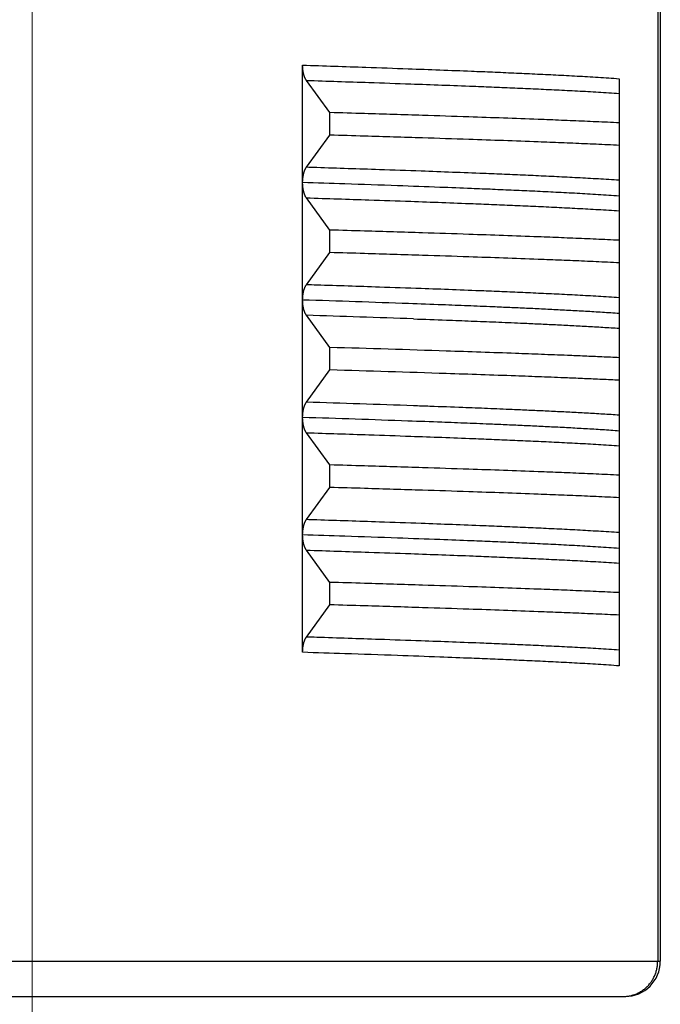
# Model space of a CAD drawing. Header units: millimetres. Extents: x 0 to 1071, y 0 to 742.
# Tile 101 of 128: x 284.17 to 289.63, y 428.73 to 437.12. Entities that reach past the tile are written whole.
import ezdxf

# ---------------------------------------------------------------- set-up
doc = ezdxf.new("R2010")
doc.units = ezdxf.units.MM
doc.header["$LTSCALE"] = 0.454724
doc.linetypes.add('CENTER', pattern=[50.8, 31.75, -6.35, 6.35, -6.35])
doc.layers.add('NoLayerName_001', color=7, linetype='Continuous')
doc.layers.add('NoLayerName_003', color=7, linetype='Continuous')

msp = doc.modelspace()

# ---------------------------------------------------------------- linework, layer by layer
at = {"layer": 'NoLayerName_001', "color": 60, "linetype": 'Continuous', "lineweight": 25}
for p, q in [((289.604, 439.7163), (289.604, 429.1)), ((289.6265, 439.7114), (289.6265, 429.1)), ((286.5797, 435.7319), (286.5797, 436.7306)), ((286.8122, 436.3264), (286.6114, 436.6007)), ((289.2765, 436.6152), (289.2765, 435.6163)), ((286.8122, 436.1347), (286.8122, 436.3264)), ((286.6114, 435.8605), (286.8122, 436.1347)), ((286.5797, 433.7305), (286.5797, 435.7292)), ((286.8122, 435.3264), (286.6114, 435.6007)), ((289.2765, 435.6152), (289.2765, 433.6153)), ((286.8122, 435.1347), (286.8122, 435.3264)), ((286.6114, 434.8605), (286.8122, 435.1347)), ((286.8122, 434.3264), (286.6114, 434.6006)), ((286.8122, 434.1347), (286.8122, 434.3264)), ((286.6114, 433.8605), (286.8122, 434.1347)), ((286.5797, 432.732), (286.5797, 433.7292)), ((286.8122, 433.3264), (286.6114, 433.6007)), ((289.2765, 433.614), (289.2765, 432.6163)), ((286.8122, 433.1347), (286.8122, 433.3264)), ((286.6114, 432.8605), (286.8122, 433.1347)), ((286.5797, 431.7305), (286.5797, 432.7303)), ((286.8122, 432.3264), (286.6114, 432.6006)), ((289.2765, 432.6149), (289.2765, 431.6151)), ((286.8122, 432.1347), (286.8122, 432.3264)), ((286.6114, 431.8605), (286.8122, 432.1347)), ((278.9265, 429.1), (289.6265, 429.1)), ((279.2265, 428.8), (289.3265, 428.8))]:
    msp.add_line(p, q, dxfattribs=at)
for centre, radius, start, end in [((279.5104, 213.1996), 221.6437, 87.938664, 88.172254), ((278.6317, 182.64), 252.087, 87.9785, 88.186026), ((279.0255, 165.6961), 268.7432, 88.128269, 88.33965), ((279.0255, 165.5043), 268.7432, 88.128269, 88.33965), ((279.3337, 202.87), 231.1051, 87.969045, 88.195413), ((279.4952, 211.744), 222.0995, 87.940472, 88.172063), ((289.3265, 429.1), 0.3, 270, 360)]:
    msp.add_arc(centre, radius, start, end, dxfattribs=at)
for points, knots in [([(286.6114, 436.6007), (286.6104, 436.6021), (286.6083, 436.6051), (286.6055, 436.6097), (286.6029, 436.6145), (286.6005, 436.6194), (286.5983, 436.6244), (286.5963, 436.6294), (286.5944, 436.6345), (286.5927, 436.6396), (286.5911, 436.6448), (286.5896, 436.65), (286.5883, 436.6553), (286.587, 436.6606), (286.5859, 436.6659), (286.5849, 436.6712), (286.5839, 436.6765), (286.5831, 436.6819), (286.5824, 436.6873), (286.5817, 436.6927), (286.5812, 436.6981), (286.5807, 436.7035), (286.5803, 436.7089), (286.5801, 436.7143), (286.5799, 436.7198), (286.5797, 436.7252), (286.5797, 436.7288), (286.5797, 436.7306)], [0, 0, 0, 0, 0.0054157, 0.0108372, 0.0162669, 0.0217024, 0.0271377, 0.0325656, 0.0379876, 0.0434067, 0.0488253, 0.054245, 0.0596662, 0.0650891, 0.0705139, 0.0759406, 0.0813694, 0.0867999, 0.0922321, 0.0976653, 0.1030991, 0.1085327, 0.1139655, 0.1193963, 0.1248243, 0.1302483, 0.1356671, 0.1356671, 0.1356671, 0.1356671]), ([(286.5797, 436.7306), (286.7596, 436.7246), (287.0593, 436.715), (287.449, 436.7013), (287.7487, 436.6902), (287.9885, 436.6809), (288.1983, 436.6723), (288.378, 436.6645), (288.5578, 436.6563), (288.7076, 436.649), (288.8274, 436.6428), (288.9173, 436.638), (289.0071, 436.6329), (289.0969, 436.6274), (289.1867, 436.6216), (289.2465, 436.6173), (289.2765, 436.6152)], [0, 0, 0, 0, 0.539865, 0.899776, 1.169709, 1.439642, 1.619596, 1.799551, 1.979505, 2.159462, 2.249442, 2.339423, 2.429404, 2.519383, 2.609361, 2.699338, 2.699338, 2.699338, 2.699338]), ([(286.6114, 436.6006), (286.7892, 436.5948), (287.0854, 436.5854), (287.4705, 436.5721), (287.7666, 436.5614), (288.0036, 436.5523), (288.2109, 436.544), (288.3885, 436.5366), (288.5662, 436.5287), (288.7142, 436.5217), (288.8326, 436.5158), (288.9214, 436.5112), (289.0102, 436.5064), (289.099, 436.5013), (289.1877, 436.4959), (289.2469, 436.492), (289.2765, 436.49)], [0, 0, 0, 0, 0.533484, 0.88914, 1.155883, 1.422625, 1.600452, 1.77828, 1.956108, 2.133937, 2.222853, 2.311769, 2.400685, 2.4896, 2.578515, 2.667428, 2.667428, 2.667428, 2.667428]), ([(289.2765, 436.2391), (289.2436, 436.2406), (289.1451, 436.2453), (288.9809, 436.2525), (288.7838, 436.2607), (288.5538, 436.2696), (288.2909, 436.2793), (287.9623, 436.2907), (287.568, 436.3036), (287.1737, 436.3158), (286.9108, 436.3235), (286.8122, 436.3264)], [0, 0, 0, 0, 0.098635, 0.295904, 0.493174, 0.690444, 0.986348, 1.282252, 1.67679, 2.169964, 2.465869, 2.465869, 2.465869, 2.465869]), ([(289.2765, 436.0474), (289.2436, 436.0489), (289.1451, 436.0536), (288.9809, 436.0608), (288.7838, 436.069), (288.5538, 436.0779), (288.2909, 436.0876), (287.9623, 436.099), (287.568, 436.1119), (287.1737, 436.1241), (286.9108, 436.1318), (286.8122, 436.1347)], [0, 0, 0, 0, 0.098635, 0.295904, 0.493174, 0.690444, 0.986348, 1.282252, 1.67679, 2.169964, 2.465869, 2.465869, 2.465869, 2.465869]), ([(286.5797, 435.7319), (286.5797, 435.7334), (286.5797, 435.7364), (286.5798, 435.7409), (286.58, 435.7453), (286.5802, 435.7498), (286.5805, 435.7543), (286.5808, 435.7587), (286.5812, 435.7632), (286.5817, 435.7676), (286.5822, 435.7721), (286.5828, 435.7765), (286.5834, 435.7809), (286.5841, 435.7854), (286.5849, 435.7898), (286.5857, 435.7942), (286.5866, 435.7985), (286.5876, 435.8029), (286.5886, 435.8073), (286.5897, 435.8116), (286.591, 435.8159), (286.5923, 435.8202), (286.5936, 435.8244), (286.5951, 435.8286), (286.5967, 435.8328), (286.5984, 435.837), (286.6002, 435.8411), (286.6022, 435.8451), (286.6042, 435.8491), (286.6065, 435.853), (286.6088, 435.8568), (286.6106, 435.8592), (286.6114, 435.8605)], [0, 0, 0, 0, 0.0044708, 0.0089423, 0.0134144, 0.0178871, 0.0223604, 0.0268343, 0.0313086, 0.0357832, 0.040258, 0.0447328, 0.0492073, 0.0536813, 0.0581546, 0.0626274, 0.0670997, 0.0715719, 0.0760441, 0.0805168, 0.0849896, 0.0894627, 0.0939365, 0.0984117, 0.1028896, 0.1073716, 0.1118585, 0.116346, 0.1208302, 0.1253091, 0.1297826, 0.1342529, 0.1342529, 0.1342529, 0.1342529]), ([(289.2765, 435.7499), (289.2469, 435.7518), (289.1877, 435.7558), (289.099, 435.7611), (289.0102, 435.7662), (288.9214, 435.7711), (288.803, 435.7772), (288.655, 435.7844), (288.4774, 435.7925), (288.2997, 435.8002), (288.0924, 435.8087), (287.8555, 435.8179), (287.5593, 435.8288), (287.1742, 435.8422), (286.8484, 435.8529), (286.641, 435.8595), (286.6114, 435.8605)], [0, 0, 0, 0, 0.088914, 0.177828, 0.266743, 0.355659, 0.444575, 0.622406, 0.800234, 0.978062, 1.15589, 1.422631, 1.689374, 2.04503, 2.578514, 2.667428, 2.667428, 2.667428, 2.667428]), ([(289.2765, 435.6151), (289.2465, 435.6172), (289.1867, 435.6215), (289.0969, 435.6273), (289.0071, 435.6328), (288.9173, 435.6379), (288.8274, 435.6427), (288.7076, 435.6489), (288.5578, 435.6562), (288.378, 435.6644), (288.1983, 435.6722), (287.9885, 435.6808), (287.7188, 435.6913), (287.3591, 435.7044), (286.9694, 435.7178), (286.6996, 435.7266), (286.5797, 435.7305)], [0, 0, 0, 0, 0.089977, 0.179955, 0.269934, 0.359914, 0.449895, 0.539875, 0.719832, 0.899787, 1.079741, 1.259696, 1.529629, 1.88954, 2.339428, 2.699338, 2.699338, 2.699338, 2.699338]), ([(286.6114, 435.6007), (286.6106, 435.6019), (286.6088, 435.6043), (286.6065, 435.6081), (286.6042, 435.612), (286.6022, 435.616), (286.6002, 435.62), (286.5984, 435.6241), (286.5967, 435.6283), (286.5951, 435.6325), (286.5936, 435.6367), (286.5923, 435.641), (286.591, 435.6452), (286.5897, 435.6495), (286.5886, 435.6539), (286.5876, 435.6582), (286.5866, 435.6626), (286.5857, 435.667), (286.5849, 435.6714), (286.5841, 435.6758), (286.5834, 435.6802), (286.5828, 435.6846), (286.5822, 435.6891), (286.5817, 435.6935), (286.5812, 435.698), (286.5808, 435.7024), (286.5805, 435.7069), (286.5802, 435.7114), (286.58, 435.7158), (286.5798, 435.7203), (286.5797, 435.7248), (286.5797, 435.7278), (286.5797, 435.7292)], [0, 0, 0, 0, 0.0044721, 0.0089474, 0.0134281, 0.0179141, 0.0224034, 0.026892, 0.0313759, 0.0358555, 0.0403325, 0.0448081, 0.0492829, 0.0537576, 0.058232, 0.0627062, 0.0671801, 0.0716543, 0.0761288, 0.080604, 0.0850798, 0.089556, 0.0940326, 0.0985091, 0.1029855, 0.1074615, 0.1119371, 0.1164122, 0.1208867, 0.1253606, 0.1298339, 0.1343065, 0.1343065, 0.1343065, 0.1343065]), ([(286.6114, 435.6006), (286.7892, 435.5948), (287.0854, 435.5854), (287.4705, 435.5721), (287.7666, 435.5614), (288.0036, 435.5523), (288.2109, 435.544), (288.3885, 435.5366), (288.5662, 435.5287), (288.7142, 435.5217), (288.8326, 435.5158), (288.9214, 435.5112), (289.0102, 435.5064), (289.099, 435.5013), (289.1877, 435.4959), (289.2469, 435.492), (289.2765, 435.49)], [0, 0, 0, 0, 0.533484, 0.88914, 1.155883, 1.422625, 1.600452, 1.77828, 1.956108, 2.133937, 2.222853, 2.311769, 2.400685, 2.4896, 2.578514, 2.667428, 2.667428, 2.667428, 2.667428]), ([(289.2765, 435.2391), (289.2436, 435.2406), (289.1451, 435.2453), (288.9809, 435.2525), (288.7838, 435.2607), (288.5538, 435.2696), (288.2909, 435.2793), (287.9623, 435.2907), (287.568, 435.3036), (287.1737, 435.3158), (286.9108, 435.3235), (286.8122, 435.3264)], [0, 0, 0, 0, 0.098635, 0.295904, 0.493174, 0.690444, 0.986348, 1.282252, 1.67679, 2.169964, 2.465869, 2.465869, 2.465869, 2.465869]), ([(289.2765, 435.0474), (289.2436, 435.0489), (289.1451, 435.0536), (288.9809, 435.0608), (288.7838, 435.069), (288.5538, 435.0779), (288.2909, 435.0876), (287.9623, 435.099), (287.568, 435.1119), (287.1737, 435.1241), (286.9108, 435.1318), (286.8122, 435.1347)], [0, 0, 0, 0, 0.098635, 0.295904, 0.493174, 0.690444, 0.986348, 1.282252, 1.67679, 2.169964, 2.465869, 2.465869, 2.465869, 2.465869]), ([(286.5797, 434.7294), (286.5797, 434.7312), (286.5797, 434.7348), (286.5799, 434.7403), (286.5801, 434.7458), (286.5803, 434.7512), (286.5807, 434.7567), (286.5811, 434.7622), (286.5817, 434.7676), (286.5823, 434.7731), (286.583, 434.7785), (286.5838, 434.7839), (286.5848, 434.7893), (286.5858, 434.7947), (286.5869, 434.8), (286.5882, 434.8054), (286.5895, 434.8107), (286.591, 434.8159), (286.5926, 434.8212), (286.5943, 434.8263), (286.5962, 434.8315), (286.5982, 434.8365), (286.6004, 434.8416), (286.6028, 434.8465), (286.6054, 434.8513), (286.6083, 434.856), (286.6104, 434.859), (286.6114, 434.8605)], [0, 0, 0, 0, 0.0054644, 0.0109343, 0.0164082, 0.0218851, 0.0273637, 0.0328431, 0.0383224, 0.043801, 0.0492782, 0.0547537, 0.0602272, 0.0656987, 0.0711682, 0.076636, 0.0821023, 0.0875673, 0.0930316, 0.0984965, 0.1039644, 0.1094383, 0.1149197, 0.1204012, 0.1258766, 0.1313435, 0.1368047, 0.1368047, 0.1368047, 0.1368047]), ([(289.2765, 434.7499), (289.2469, 434.7518), (289.1877, 434.7558), (289.099, 434.7611), (289.0102, 434.7662), (288.9214, 434.7711), (288.803, 434.7772), (288.655, 434.7844), (288.4774, 434.7925), (288.2997, 434.8002), (288.0924, 434.8087), (287.8555, 434.8179), (287.5593, 434.8288), (287.1742, 434.8422), (286.8484, 434.8529), (286.641, 434.8595), (286.6114, 434.8605)], [0, 0, 0, 0, 0.088914, 0.177828, 0.266743, 0.355659, 0.444575, 0.622406, 0.800234, 0.978062, 1.155889, 1.422631, 1.689373, 2.04503, 2.578513, 2.667427, 2.667427, 2.667427, 2.667427]), ([(286.6114, 434.6006), (286.6104, 434.6021), (286.6083, 434.6051), (286.6055, 434.6097), (286.6029, 434.6145), (286.6005, 434.6194), (286.5983, 434.6243), (286.5963, 434.6294), (286.5944, 434.6345), (286.5927, 434.6396), (286.5911, 434.6448), (286.5896, 434.65), (286.5883, 434.6553), (286.587, 434.6605), (286.5859, 434.6658), (286.5849, 434.6712), (286.5839, 434.6765), (286.5831, 434.6819), (286.5824, 434.6873), (286.5817, 434.6927), (286.5812, 434.6981), (286.5807, 434.7035), (286.5804, 434.7089), (286.5801, 434.7143), (286.5799, 434.7198), (286.5797, 434.7252), (286.5797, 434.7288), (286.5797, 434.7306)], [0, 0, 0, 0, 0.0054168, 0.0108394, 0.0162702, 0.0217068, 0.0271432, 0.0325722, 0.0379953, 0.0434155, 0.0488353, 0.0542561, 0.0596784, 0.0651024, 0.0705282, 0.075956, 0.0813858, 0.0868174, 0.0922506, 0.0976849, 0.1031198, 0.1085545, 0.1139884, 0.1194204, 0.1248495, 0.1302746, 0.1356945, 0.1356945, 0.1356945, 0.1356945]), ([(289.2765, 434.6151), (289.2526, 434.6168), (289.2048, 434.6202), (289.1331, 434.625), (289.0614, 434.6295), (288.9897, 434.6337), (288.918, 434.6378), (288.8463, 434.6417), (288.7507, 434.6467), (288.6311, 434.6527), (288.4876, 434.6595), (288.3441, 434.6659), (288.1767, 434.6731), (287.9853, 434.681), (287.746, 434.6902), (287.5785, 434.6963), (287.4828, 434.6998)], [0, 0, 0, 0, 0.071828, 0.143657, 0.215486, 0.287315, 0.359145, 0.430974, 0.502802, 0.646458, 0.790115, 0.933771, 1.077427, 1.292913, 1.508399, 1.795713, 1.795713, 1.795713, 1.795713]), ([(287.524, 434.5701), (287.6175, 434.5667), (287.7811, 434.5608), (288.0149, 434.5519), (288.2252, 434.5435), (288.4122, 434.5355), (288.5758, 434.5282), (288.716, 434.5216), (288.8328, 434.5158), (288.9262, 434.5109), (288.9963, 434.5071), (289.0663, 434.5032), (289.1364, 434.499), (289.2064, 434.4947), (289.2531, 434.4916), (289.2765, 434.49)], [0, 0, 0, 0, 0.280698, 0.491222, 0.701746, 0.912269, 1.052617, 1.192966, 1.333314, 1.403489, 1.473664, 1.54384, 1.614014, 1.684189, 1.754363, 1.754363, 1.754363, 1.754363]), ([(289.2765, 434.2391), (289.2274, 434.2414), (289.1292, 434.246), (288.9819, 434.2524), (288.81, 434.2596), (288.6136, 434.2673), (288.368, 434.2765), (288.0979, 434.2861), (287.9014, 434.2926), (287.8032, 434.2959)], [0, 0, 0, 0, 0.147439, 0.294879, 0.442319, 0.663479, 0.884638, 1.179517, 1.474395, 1.474395, 1.474395, 1.474395]), ([(289.2765, 434.0474), (289.2274, 434.0496), (289.1292, 434.0543), (288.9819, 434.0607), (288.81, 434.0679), (288.6136, 434.0756), (288.368, 434.0848), (288.0979, 434.0944), (287.9014, 434.1008), (287.8032, 434.1041)], [0, 0, 0, 0, 0.147439, 0.294879, 0.442319, 0.663479, 0.884638, 1.179517, 1.474395, 1.474395, 1.474395, 1.474395]), ([(286.5797, 433.7305), (286.5797, 433.7323), (286.5797, 433.7359), (286.5799, 433.7413), (286.5801, 433.7468), (286.5803, 433.7522), (286.5807, 433.7576), (286.5812, 433.763), (286.5817, 433.7684), (286.5824, 433.7738), (286.5831, 433.7792), (286.5839, 433.7846), (286.5849, 433.7899), (286.5859, 433.7953), (286.587, 433.8006), (286.5883, 433.8059), (286.5896, 433.8111), (286.5911, 433.8163), (286.5927, 433.8215), (286.5944, 433.8266), (286.5963, 433.8317), (286.5983, 433.8368), (286.6005, 433.8417), (286.6029, 433.8466), (286.6055, 433.8514), (286.6083, 433.856), (286.6104, 433.859), (286.6114, 433.8605)], [0, 0, 0, 0, 0.0054198, 0.0108449, 0.0162739, 0.0217058, 0.0271396, 0.0325743, 0.0380092, 0.0434435, 0.0488767, 0.0543083, 0.0597382, 0.065166, 0.0705918, 0.0760159, 0.0814382, 0.0868589, 0.0922786, 0.0976988, 0.1031217, 0.1085507, 0.113987, 0.1194236, 0.1248543, 0.1302768, 0.1356936, 0.1356936, 0.1356936, 0.1356936]), ([(289.2765, 433.7499), (289.2531, 433.7514), (289.2064, 433.7545), (289.1364, 433.7589), (289.0663, 433.763), (288.9963, 433.767), (288.9028, 433.772), (288.786, 433.778), (288.6459, 433.7848), (288.5057, 433.7912), (288.3421, 433.7984), (288.1551, 433.8062), (287.9214, 433.8154), (287.711, 433.8232), (287.5707, 433.8282), (287.524, 433.8299)], [0, 0, 0, 0, 0.070174, 0.140349, 0.210524, 0.280699, 0.350874, 0.491223, 0.631572, 0.77192, 0.912269, 1.122792, 1.333316, 1.614014, 1.754363, 1.754363, 1.754363, 1.754363]), ([(286.6114, 433.6007), (286.6106, 433.6019), (286.6088, 433.6043), (286.6065, 433.6081), (286.6042, 433.612), (286.6022, 433.616), (286.6002, 433.62), (286.5984, 433.6241), (286.5967, 433.6283), (286.5951, 433.6325), (286.5936, 433.6367), (286.5923, 433.6409), (286.591, 433.6452), (286.5898, 433.6495), (286.5886, 433.6538), (286.5876, 433.6582), (286.5866, 433.6625), (286.5857, 433.6669), (286.5849, 433.6713), (286.5841, 433.6757), (286.5834, 433.6801), (286.5828, 433.6846), (286.5822, 433.689), (286.5817, 433.6935), (286.5812, 433.6979), (286.5808, 433.7024), (286.5805, 433.7068), (286.5802, 433.7113), (286.58, 433.7157), (286.5798, 433.7202), (286.5797, 433.7247), (286.5797, 433.7277), (286.5797, 433.7292)], [0, 0, 0, 0, 0.0044688, 0.0089408, 0.0134182, 0.0179009, 0.0223869, 0.0268722, 0.0313528, 0.0358291, 0.0403029, 0.0447751, 0.0492467, 0.053718, 0.0581892, 0.06266, 0.0671307, 0.0716015, 0.0760728, 0.0805446, 0.0850171, 0.0894901, 0.0939634, 0.0984367, 0.1029098, 0.1073825, 0.1118549, 0.1163267, 0.1207979, 0.1252685, 0.1297385, 0.1342078, 0.1342078, 0.1342078, 0.1342078]), ([(289.2765, 433.6151), (289.2525, 433.6168), (289.2046, 433.6203), (289.1327, 433.625), (289.0607, 433.6295), (288.9888, 433.6338), (288.9169, 433.6378), (288.8449, 433.6418), (288.7489, 433.6468), (288.629, 433.6528), (288.485, 433.6596), (288.341, 433.6661), (288.173, 433.6733), (287.981, 433.6811), (287.741, 433.6904), (287.573, 433.6965), (287.4769, 433.7001)], [0, 0, 0, 0, 0.072064, 0.144128, 0.216193, 0.288258, 0.360324, 0.432388, 0.504453, 0.64858, 0.792708, 0.936836, 1.080964, 1.297157, 1.51335, 1.801608, 1.801608, 1.801608, 1.801608]), ([(286.6114, 433.6006), (286.7892, 433.5948), (287.0854, 433.5854), (287.4705, 433.5721), (287.7666, 433.5614), (288.0036, 433.5523), (288.2109, 433.544), (288.3885, 433.5366), (288.5662, 433.5287), (288.7142, 433.5217), (288.8326, 433.5158), (288.9214, 433.5112), (289.0102, 433.5064), (289.099, 433.5013), (289.1877, 433.4959), (289.2469, 433.492), (289.2765, 433.49)], [0, 0, 0, 0, 0.533484, 0.88914, 1.155883, 1.422625, 1.600453, 1.77828, 1.956108, 2.133937, 2.222853, 2.31177, 2.400685, 2.489601, 2.578515, 2.667428, 2.667428, 2.667428, 2.667428]), ([(289.2765, 433.2391), (289.2436, 433.2406), (289.1451, 433.2453), (288.9809, 433.2525), (288.7838, 433.2607), (288.5538, 433.2696), (288.2909, 433.2793), (287.9623, 433.2907), (287.568, 433.3036), (287.1737, 433.3158), (286.9108, 433.3235), (286.8122, 433.3264)], [0, 0, 0, 0, 0.098635, 0.295904, 0.493174, 0.690444, 0.986348, 1.282252, 1.67679, 2.169964, 2.465869, 2.465869, 2.465869, 2.465869]), ([(289.2765, 433.0474), (289.2436, 433.0489), (289.1451, 433.0536), (288.9809, 433.0608), (288.7838, 433.069), (288.5538, 433.0779), (288.2909, 433.0876), (287.9623, 433.099), (287.568, 433.1119), (287.1737, 433.1241), (286.9108, 433.1318), (286.8122, 433.1347)], [0, 0, 0, 0, 0.098635, 0.295904, 0.493174, 0.690444, 0.986348, 1.282252, 1.67679, 2.169964, 2.465869, 2.465869, 2.465869, 2.465869]), ([(286.5797, 432.732), (286.5797, 432.7334), (286.5797, 432.7364), (286.5798, 432.7409), (286.58, 432.7454), (286.5802, 432.7498), (286.5805, 432.7543), (286.5808, 432.7588), (286.5812, 432.7632), (286.5817, 432.7677), (286.5822, 432.7721), (286.5828, 432.7765), (286.5834, 432.781), (286.5841, 432.7854), (286.5849, 432.7898), (286.5857, 432.7942), (286.5866, 432.7986), (286.5876, 432.8029), (286.5886, 432.8073), (286.5898, 432.8116), (286.591, 432.8159), (286.5923, 432.8202), (286.5936, 432.8244), (286.5951, 432.8287), (286.5967, 432.8328), (286.5984, 432.837), (286.6002, 432.8411), (286.6022, 432.8451), (286.6042, 432.8491), (286.6065, 432.853), (286.6088, 432.8568), (286.6106, 432.8592), (286.6114, 432.8605)], [0, 0, 0, 0, 0.0044693, 0.0089393, 0.01341, 0.0178812, 0.0223531, 0.0268255, 0.0312984, 0.0357715, 0.0402449, 0.0447183, 0.0491913, 0.0536638, 0.0581357, 0.062607, 0.0670778, 0.0715485, 0.0760193, 0.0804905, 0.0849619, 0.0894335, 0.0939058, 0.0983795, 0.1028559, 0.1073366, 0.1118219, 0.1163079, 0.1207907, 0.1252681, 0.1297401, 0.134209, 0.134209, 0.134209, 0.134209]), ([(289.2765, 432.7499), (289.2469, 432.7518), (289.1877, 432.7558), (289.099, 432.7611), (289.0102, 432.7662), (288.9214, 432.7711), (288.803, 432.7772), (288.655, 432.7844), (288.4774, 432.7925), (288.2997, 432.8002), (288.0924, 432.8087), (287.8555, 432.8179), (287.5593, 432.8288), (287.1742, 432.8422), (286.8484, 432.8529), (286.641, 432.8595), (286.6114, 432.8605)], [0, 0, 0, 0, 0.088914, 0.177828, 0.266743, 0.355659, 0.444575, 0.622406, 0.800234, 0.978062, 1.15589, 1.422632, 1.689374, 2.045031, 2.578514, 2.667428, 2.667428, 2.667428, 2.667428]), ([(289.2765, 432.6151), (289.2465, 432.6172), (289.1867, 432.6215), (289.0969, 432.6273), (289.0071, 432.6328), (288.9173, 432.6379), (288.8274, 432.6427), (288.7076, 432.6489), (288.5578, 432.6562), (288.378, 432.6644), (288.1983, 432.6722), (287.9885, 432.6808), (287.7188, 432.6913), (287.3591, 432.7044), (286.9694, 432.7178), (286.6996, 432.7266), (286.5797, 432.7305)], [0, 0, 0, 0, 0.089977, 0.179955, 0.269934, 0.359914, 0.449895, 0.539875, 0.719832, 0.899786, 1.07974, 1.259695, 1.529627, 1.889538, 2.339426, 2.699336, 2.699336, 2.699336, 2.699336]), ([(286.6114, 432.6006), (286.6104, 432.6021), (286.6083, 432.6051), (286.6055, 432.6097), (286.6029, 432.6145), (286.6005, 432.6193), (286.5983, 432.6243), (286.5963, 432.6293), (286.5944, 432.6344), (286.5927, 432.6395), (286.5911, 432.6447), (286.5897, 432.6499), (286.5883, 432.6551), (286.5871, 432.6604), (286.5859, 432.6657), (286.5849, 432.671), (286.584, 432.6764), (286.5831, 432.6817), (286.5824, 432.6871), (286.5817, 432.6925), (286.5812, 432.6979), (286.5807, 432.7033), (286.5804, 432.7087), (286.5801, 432.7141), (286.5799, 432.7195), (286.5797, 432.7249), (286.5797, 432.7285), (286.5797, 432.7303)], [0, 0, 0, 0, 0.0054055, 0.0108168, 0.0162361, 0.0216613, 0.0270861, 0.0325037, 0.0379152, 0.0433241, 0.0487325, 0.0541419, 0.059553, 0.0649658, 0.0703804, 0.0757971, 0.0812157, 0.0866361, 0.092058, 0.097481, 0.1029045, 0.1083279, 0.1137503, 0.1191708, 0.1245884, 0.1300021, 0.1354106, 0.1354106, 0.1354106, 0.1354106]), ([(286.6114, 432.6006), (286.7892, 432.5948), (287.0854, 432.5854), (287.4705, 432.5721), (287.7666, 432.5614), (288.0036, 432.5523), (288.2109, 432.544), (288.3885, 432.5366), (288.5662, 432.5287), (288.7142, 432.5217), (288.8326, 432.5158), (288.9214, 432.5112), (289.0102, 432.5064), (289.099, 432.5013), (289.1877, 432.4959), (289.2469, 432.492), (289.2765, 432.49)], [0, 0, 0, 0, 0.533483, 0.889139, 1.155882, 1.422624, 1.600451, 1.778279, 1.956107, 2.133936, 2.222852, 2.311768, 2.400684, 2.489599, 2.578513, 2.667427, 2.667427, 2.667427, 2.667427]), ([(289.2765, 432.2391), (289.2436, 432.2406), (289.1451, 432.2453), (288.9809, 432.2525), (288.7838, 432.2607), (288.5538, 432.2696), (288.2909, 432.2793), (287.9623, 432.2907), (287.568, 432.3036), (287.1737, 432.3158), (286.9108, 432.3235), (286.8122, 432.3264)], [0, 0, 0, 0, 0.098635, 0.295904, 0.493174, 0.690444, 0.986348, 1.282252, 1.67679, 2.169964, 2.465869, 2.465869, 2.465869, 2.465869]), ([(289.2765, 432.0474), (289.2436, 432.0489), (289.1451, 432.0536), (288.9809, 432.0608), (288.7838, 432.069), (288.5538, 432.0779), (288.2909, 432.0876), (287.9623, 432.099), (287.568, 432.1119), (287.1737, 432.1241), (286.9108, 432.1318), (286.8122, 432.1347)], [0, 0, 0, 0, 0.098635, 0.295904, 0.493174, 0.690444, 0.986348, 1.282252, 1.67679, 2.169964, 2.465869, 2.465869, 2.465869, 2.465869]), ([(286.5797, 431.7305), (286.5797, 431.7323), (286.5797, 431.7359), (286.5799, 431.7413), (286.5801, 431.7468), (286.5803, 431.7522), (286.5807, 431.7576), (286.5812, 431.763), (286.5817, 431.7684), (286.5824, 431.7738), (286.5831, 431.7792), (286.5839, 431.7846), (286.5849, 431.7899), (286.5859, 431.7953), (286.587, 431.8006), (286.5883, 431.8059), (286.5896, 431.8111), (286.5911, 431.8163), (286.5927, 431.8215), (286.5944, 431.8266), (286.5963, 431.8317), (286.5983, 431.8368), (286.6005, 431.8417), (286.6029, 431.8466), (286.6055, 431.8514), (286.6083, 431.856), (286.6104, 431.859), (286.6114, 431.8605)], [0, 0, 0, 0, 0.0054197, 0.0108447, 0.0162736, 0.0217054, 0.0271391, 0.0325737, 0.0380084, 0.0434426, 0.0488757, 0.0543073, 0.059737, 0.0651647, 0.0705905, 0.0760144, 0.0814366, 0.0868572, 0.0922768, 0.0976969, 0.1031197, 0.1085485, 0.1139847, 0.1194212, 0.1248518, 0.1302743, 0.135691, 0.135691, 0.135691, 0.135691]), ([(289.2765, 431.7499), (289.2469, 431.7518), (289.1877, 431.7558), (289.099, 431.7611), (289.0102, 431.7662), (288.9214, 431.7711), (288.803, 431.7772), (288.655, 431.7844), (288.4774, 431.7925), (288.2997, 431.8002), (288.0924, 431.8087), (287.8555, 431.8179), (287.5593, 431.8288), (287.1743, 431.8422), (286.8484, 431.8529), (286.641, 431.8595), (286.6114, 431.8605)], [0, 0, 0, 0, 0.088914, 0.177828, 0.266743, 0.355659, 0.444575, 0.622405, 0.800234, 0.978061, 1.155889, 1.422631, 1.689373, 2.045029, 2.578513, 2.667426, 2.667426, 2.667426, 2.667426]), ([(289.2765, 431.6151), (289.2465, 431.6172), (289.1867, 431.6215), (289.0969, 431.6273), (289.0071, 431.6328), (288.9173, 431.6379), (288.8274, 431.6427), (288.7076, 431.6489), (288.5578, 431.6562), (288.378, 431.6644), (288.1983, 431.6722), (287.9885, 431.6808), (287.7188, 431.6913), (287.3591, 431.7044), (286.9694, 431.7178), (286.6996, 431.7266), (286.5797, 431.7305)], [0, 0, 0, 0, 0.089977, 0.179955, 0.269934, 0.359914, 0.449895, 0.539875, 0.719832, 0.899786, 1.07974, 1.259695, 1.529627, 1.889538, 2.339426, 2.699336, 2.699336, 2.699336, 2.699336]), ([(289.3107, 428.8), (289.3159, 428.8001), (289.3262, 428.8002), (289.3416, 428.8016), (289.357, 428.8037), (289.3723, 428.8066), (289.3874, 428.8103), (289.4023, 428.8149), (289.4169, 428.8202), (289.4312, 428.8263), (289.4452, 428.8332), (289.4587, 428.8409), (289.4718, 428.8492), (289.4845, 428.8582), (289.4967, 428.8679), (289.5083, 428.8781), (289.5194, 428.889), (289.5299, 428.9005), (289.5397, 428.9124), (289.549, 428.9249), (289.5576, 428.9379), (289.5655, 428.9512), (289.5727, 428.965), (289.5793, 428.9791), (289.585, 428.9935), (289.5901, 429.0083), (289.5943, 429.0232), (289.5978, 429.0384), (289.6006, 429.0537), (289.6025, 429.0691), (289.6038, 429.0845), (289.6038, 429.0949), (289.604, 429.1)], [0, 0, 0, 0, 0.0154529, 0.0309464, 0.0464725, 0.0620221, 0.077586, 0.0931547, 0.1087196, 0.1242736, 0.1398168, 0.155353, 0.1708846, 0.1864129, 0.2019384, 0.2174611, 0.2329809, 0.2484988, 0.2640173, 0.2795385, 0.2950635, 0.3105933, 0.3261288, 0.3416708, 0.3572209, 0.3727775, 0.388335, 0.4038868, 0.4194253, 0.4349425, 0.4504305, 0.4658818, 0.4658818, 0.4658818, 0.4658818])]:
    msp.add_open_spline(points, degree=3, knots=knots, dxfattribs=at)
at = {"layer": 'NoLayerName_003', "color": 4, "linetype": 'CENTER', "lineweight": 13}
msp.add_line((284.2765, 426.7808), (284.2765, 447.55), dxfattribs=at)

doc.saveas('drawing.dxf')
